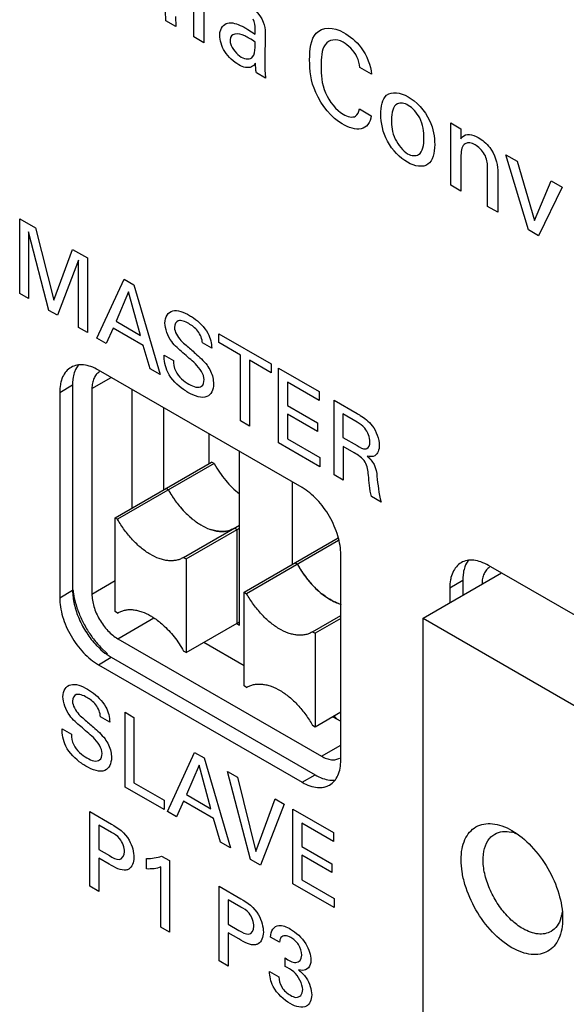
# Model space of a CAD drawing. Header units: inches. Extents: x 0 to 34, y 0 to 22.
# Tile 33 of 47: x 26.888 to 27.188, y 17.955 to 18.495. Entities that reach past the tile are written whole.
import ezdxf

# ---------------------------------------------------------------- set-up
doc = ezdxf.new("R2010")
doc.units = ezdxf.units.IN
doc.header["$LTSCALE"] = 1.87
doc.header["$MEASUREMENT"] = 0
doc.layers.get('0').update_dxf_attribs({"linetype": 'CONTINUOUS'})
doc.layers.add('02___PRT_ALL_AXES', color=7, linetype='CONTINUOUS')

msp = doc.modelspace()

# ---------------------------------------------------------------- linework, layer by layer
at = {"color": 40, "linetype": 'CONTINUOUS'}
for p, q in [((26.9838265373, 18.4853075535), (26.9838265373, 18.519443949)), ((26.9893606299, 18.5162486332), (26.9893606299, 18.4821122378)), ((26.9684960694, 18.4941591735), (26.9683762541, 18.4996658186)), ((26.9737944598, 18.4965374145), (26.97402918, 18.4909644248)), ((26.97402918, 18.4909644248), (26.9684960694, 18.4941591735)), ((27.0135191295, 18.4893814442), (27.0175241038, 18.4868637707)), ((26.9893606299, 18.4821122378), (26.9838265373, 18.4853075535)), ((27.0229423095, 18.4876113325), (27.0227026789, 18.4714270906)), ((27.0812108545, 18.4649153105), (27.0749097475, 18.4685534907)), ((27.0231770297, 18.4625870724), (27.018172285, 18.4654767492)), ((27.0746170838, 18.445804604), (27.0810959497, 18.442063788)), ((27.124776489, 18.4341183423), (27.1247146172, 18.4380969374)), ((27.1247146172, 18.4380969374), (27.1302536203, 18.4348987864)), ((27.124776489, 18.4039248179), (27.124776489, 18.4341183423)), ((27.1302536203, 18.4348987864), (27.1303105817, 18.4293558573)), ((27.1303105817, 18.4203803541), (27.1303105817, 18.4007295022)), ((27.1673128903, 18.3793648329), (27.1549444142, 18.4206426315)), ((27.1549444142, 18.4206426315), (27.1611306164, 18.4170707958)), ((27.1448602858, 18.3923286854), (27.1448602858, 18.414022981)), ((27.1611306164, 18.4170707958), (27.1705537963, 18.3845651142)), ((27.1505092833, 18.4122559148), (27.1505092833, 18.389067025)), ((27.1303105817, 18.4007295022), (27.124776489, 18.4039248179)), ((27.1705537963, 18.3845651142), (27.179741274, 18.4063252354)), ((27.179741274, 18.4063252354), (27.1858656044, 18.4027891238)), ((27.1858656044, 18.4027891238), (27.1729078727, 18.3761343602)), ((27.1505092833, 18.389067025), (27.1448602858, 18.3923286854)), ((26.8883789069, 18.3444956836), (26.8883789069, 18.3854699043)), ((26.8883789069, 18.3854699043), (26.8970782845, 18.3804469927)), ((26.8931459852, 18.3784094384), (26.8931459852, 18.3417432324)), ((26.9043526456, 18.3352726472), (26.8931459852, 18.3784094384)), ((26.8970782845, 18.3804469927), (26.9071054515, 18.3408918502)), ((27.1729078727, 18.3761343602), (27.1673128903, 18.3793648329)), ((26.9071054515, 18.3408918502), (26.9173771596, 18.3687266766)), ((26.9173771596, 18.3687266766), (26.925492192, 18.3640411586)), ((26.9206710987, 18.3627379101), (26.9090234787, 18.3325757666)), ((26.9206710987, 18.3258505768), (26.9206710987, 18.3627379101)), ((26.925492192, 18.3640411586), (26.925492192, 18.323066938)), ((26.9307512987, 18.3200303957), (26.9456938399, 18.3523769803)), ((26.9456938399, 18.3523769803), (26.9509539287, 18.349339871)), ((26.9509539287, 18.349339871), (26.9653072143, 18.3000782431)), ((26.8931459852, 18.3417432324), (26.8883789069, 18.3444956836)), ((26.9481009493, 18.3453716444), (26.9412194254, 18.3292518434)), ((26.954641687, 18.3215019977), (26.9481009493, 18.3453716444)), ((26.9090234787, 18.3325757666), (26.9043526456, 18.3352726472)), ((26.9412194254, 18.3292518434), (26.954641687, 18.3215019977)), ((26.925492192, 18.323066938), (26.9206710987, 18.3258505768)), ((26.9396470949, 18.32556364), (26.9358149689, 18.3171066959)), ((26.956113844, 18.3160559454), (26.9396470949, 18.32556364)), ((26.9975846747, 18.3175931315), (26.9975846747, 18.3224158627)), ((26.9975846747, 18.3224158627), (27.0262411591, 18.3058699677)), ((26.9358149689, 18.3171066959), (26.9307512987, 18.3200303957)), ((26.993680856, 18.3144594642), (26.9885690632, 18.3174109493)), ((27.0094768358, 18.3107267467), (26.9975846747, 18.3175931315)), ((26.9599498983, 18.3031714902), (26.956113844, 18.3160559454)), ((26.9675316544, 18.3107697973), (26.9726434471, 18.3078183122)), ((27.0094768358, 18.2745752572), (27.0094768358, 18.3107267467)), ((27.0143440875, 18.3079164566), (27.0143440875, 18.2717649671)), ((27.0262411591, 18.3010472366), (27.0143440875, 18.3079164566)), ((27.0262411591, 18.3058699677), (27.0262411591, 18.3010472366)), ((26.9653072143, 18.3000782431), (26.9599498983, 18.3031714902)), ((27.0302893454, 18.262558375), (27.0302893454, 18.3035325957)), ((27.0302893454, 18.3035325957), (27.0525533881, 18.2906776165)), ((27.0352037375, 18.2958723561), (27.0352037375, 18.2831036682)), ((27.0525533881, 18.2858548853), (27.0352037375, 18.2958723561)), ((27.0525533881, 18.2906776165), (27.0525533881, 18.2858548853)), ((27.0607823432, 18.2449521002), (27.0607823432, 18.2859263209)), ((27.0607823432, 18.2859263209), (27.0734660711, 18.2786028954)), ((27.0352037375, 18.2831036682), (27.0517205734, 18.2735670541)), ((27.0143440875, 18.2717649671), (27.0094768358, 18.2745752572)), ((27.0352037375, 18.2783362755), (27.0352037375, 18.2647148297)), ((27.0517205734, 18.2687996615), (27.0352037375, 18.2783362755)), ((27.0517205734, 18.2735670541), (27.0517205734, 18.2687996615)), ((27.0655494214, 18.2784111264), (27.0655494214, 18.2655267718)), ((27.0733177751, 18.2739257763), (27.0655494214, 18.2784111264)), ((27.0529481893, 18.2494754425), (27.0302893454, 18.262558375)), ((27.0352037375, 18.2647148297), (27.0529481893, 18.2544694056)), ((27.0655494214, 18.2655267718), (27.0733177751, 18.2610414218)), ((27.0656495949, 18.2606460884), (27.0656495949, 18.2421418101)), ((27.0718407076, 18.2570714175), (27.0656495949, 18.2606460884)), ((27.0529481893, 18.2544694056), (27.0529481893, 18.2494754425)), ((27.0656495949, 18.2421418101), (27.0607823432, 18.2449521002)), ((27.0864905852, 18.2301084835), (27.0812304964, 18.2331455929)), ((26.9377526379, 18.109400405), (26.9326418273, 18.112351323)), ((26.9461731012, 18.0737746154), (26.9461731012, 18.1147489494)), ((26.9461731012, 18.1147489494), (26.9510403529, 18.1119386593)), ((26.9510403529, 18.1119386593), (26.9510403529, 18.0760139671)), ((26.9116034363, 18.105711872), (26.9167152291, 18.1027603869)), ((26.969349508, 18.0603928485), (26.9842920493, 18.0927395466)), ((26.9842920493, 18.0927395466), (26.9895472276, 18.0897052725)), ((26.9895472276, 18.0897052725), (27.003899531, 18.0404440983)), ((26.9866991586, 18.0857353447), (26.9798176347, 18.0696144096)), ((26.9932349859, 18.0618673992), (26.9866991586, 18.0857353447)), ((27.0149775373, 18.0340477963), (27.0023458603, 18.0823155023)), ((27.0023458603, 18.0823155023), (27.0078033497, 18.0791644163)), ((27.0078033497, 18.0791644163), (27.0178786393, 18.0383307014)), ((26.9675562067, 18.0614282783), (26.9461731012, 18.0737746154)), ((26.9510403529, 18.0760139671), (26.9675562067, 18.0664779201)), ((26.9798176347, 18.0696144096), (26.9932349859, 18.0618673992)), ((26.9675562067, 18.0664779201), (26.9675562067, 18.0614282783)), ((26.9782443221, 18.0659267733), (26.9744082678, 18.057471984)), ((26.9947120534, 18.0564185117), (26.9782443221, 18.0659267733)), ((27.0178786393, 18.0383307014), (27.0284950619, 18.067217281)), ((27.0334585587, 18.0643514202), (27.0203869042, 18.0309244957)), ((27.0284950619, 18.067217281), (27.0334585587, 18.0643514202)), ((26.9268288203, 18.019341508), (26.9268288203, 18.0603147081)), ((26.9268288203, 18.0603147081), (26.9387209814, 18.0534483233)), ((26.9744082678, 18.057471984), (26.969349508, 18.0603928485)), ((27.0381441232, 18.0206716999), (27.0381441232, 18.061646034)), ((27.0381441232, 18.061646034), (27.0604130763, 18.0487882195)), ((26.9317441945, 18.0528817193), (26.9317441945, 18.0394870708)), ((26.9386257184, 18.0489084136), (26.9317441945, 18.0528817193)), ((26.9985431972, 18.0435367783), (26.9947120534, 18.0564185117)), ((27.0430585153, 18.053985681), (27.0430585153, 18.0412169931)), ((27.0604130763, 18.043965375), (27.0430585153, 18.053985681)), ((27.0604130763, 18.0487882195), (27.0604130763, 18.043965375)), ((27.003899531, 18.0404440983), (26.9985431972, 18.0435367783)), ((27.0430585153, 18.0412169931), (27.0595743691, 18.0316809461)), ((26.9317441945, 18.0394870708), (26.9375896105, 18.0361120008)), ((26.9661704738, 18.0358994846), (26.9705437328, 18.0333744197)), ((27.0430585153, 18.0364497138), (27.0430585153, 18.022828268)), ((27.0595743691, 18.0269136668), (27.0430585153, 18.0364497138)), ((26.9317441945, 18.0347197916), (26.9317441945, 18.0165034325)), ((26.9374933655, 18.0314002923), (26.9317441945, 18.0347197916)), ((26.9579120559, 18.0288074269), (26.9579120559, 18.0344830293)), ((26.9705437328, 18.0333744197), (26.9705437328, 17.9941010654)), ((27.0203869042, 18.0309244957), (27.0149775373, 18.0340477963)), ((27.0595743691, 18.0316809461), (27.0595743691, 18.0269136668)), ((26.9658247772, 17.9968257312), (26.9658247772, 18.0299143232)), ((27.0608068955, 18.0075864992), (27.0381441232, 18.0206716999)), ((27.0430585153, 18.022828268), (27.0608068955, 18.0125805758)), ((26.9317441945, 18.0165034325), (26.9268288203, 18.019341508)), ((26.9977810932, 17.9783745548), (26.9977810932, 18.0193477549)), ((26.9977810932, 18.0193477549), (27.0096781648, 18.0124785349)), ((27.0026964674, 18.0119147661), (27.0026964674, 17.9985201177)), ((27.0095789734, 18.0079408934), (27.0026964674, 18.0119147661)), ((27.0608068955, 18.0125805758), (27.0608068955, 18.0075864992)), ((27.0026964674, 17.9985201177), (27.008547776, 17.9951416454)), ((26.9705437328, 17.9941010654), (26.9658247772, 17.9968257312)), ((27.0026964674, 17.9937528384), (27.0026964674, 17.9755364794)), ((27.0084505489, 17.9904305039), (27.0026964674, 17.9937528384)), ((27.0308314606, 17.9885768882), (27.0258679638, 17.991442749)), ((27.0026964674, 17.9755364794), (26.9977810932, 17.9783745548)), ((27.0339289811, 17.9753816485), (27.0339289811, 17.9799776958)), ((27.0253258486, 17.972569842), (27.0305378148, 17.969560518))]:
    msp.add_line(p, q, dxfattribs=at)
at = {"color": 7, "linetype": 'CONTINUOUS'}
for p, q in [((26.967138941, 18.281943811), (26.967138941, 18.2367235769)), ((26.9921939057, 18.2511899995), (26.9921939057, 18.2674773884)), ((27.0088972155, 18.1626283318), (27.0088972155, 18.2578331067)), ((26.9406920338, 18.2214534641), (26.9935858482, 18.2519936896)), ((26.9949777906, 18.2511899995), (26.9935858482, 18.2519936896)), ((26.9949777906, 18.2511899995), (26.9420839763, 18.220649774)), ((27.0378496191, 18.2411163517), (27.0378496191, 18.1958961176)), ((26.969922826, 18.2367235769), (26.9685308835, 18.237527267)), ((26.9406920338, 18.1700222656), (26.9406920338, 18.2214534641)), ((26.9406920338, 18.2214534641), (26.9420839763, 18.220649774)), ((26.9782744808, 18.1997538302), (27.0088972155, 18.2174350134)), ((26.9796664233, 18.1989501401), (27.0088972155, 18.2158276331)), ((27.007505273, 18.215023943), (27.0061133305, 18.2158276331)), ((27.007505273, 18.215023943), (27.007505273, 18.1635927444)), ((27.0114027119, 18.1806260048), (27.0630164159, 18.2104271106)), ((27.0632473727, 18.2089530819), (27.0127946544, 18.1798223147)), ((27.0629045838, 18.2103625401), (27.0629045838, 18.2111408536)), ((26.9782744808, 18.1997538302), (26.9778964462, 18.1995264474)), ((26.9782744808, 18.1997538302), (26.9796664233, 18.1989501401)), ((26.9796664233, 18.1989501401), (26.9796664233, 18.1475189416)), ((27.0406335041, 18.1958961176), (27.0392415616, 18.1966998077)), ((27.1095179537, 18.166447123), (27.1524858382, 18.191256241)), ((27.0531665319, 18.1804614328), (27.0489118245, 18.184509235)), ((27.0114027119, 18.1291948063), (27.0114027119, 18.1806260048)), ((27.0114027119, 18.1806260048), (27.0127946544, 18.1798223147)), ((26.9420839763, 18.1692185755), (26.9406920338, 18.1700222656)), ((26.9420839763, 18.1692185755), (26.9424620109, 18.1694459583)), ((26.9420839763, 18.1692185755), (26.942465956, 18.1694391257)), ((27.048985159, 18.1589263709), (27.0644524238, 18.1678569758)), ((27.0644524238, 18.1662495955), (27.0503771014, 18.1581226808)), ((27.1095179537, 17.9269706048), (27.1095179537, 18.166447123)), ((27.1095179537, 18.166447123), (27.2343056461, 18.0943962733)), ((26.9796664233, 18.1475189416), (27.0088972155, 18.1643964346)), ((27.0073660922, 18.1635123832), (27.0088972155, 18.1626283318)), ((27.048985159, 18.1589263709), (27.0486071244, 18.158698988)), ((27.048985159, 18.1589263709), (27.0503771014, 18.1581226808)), ((27.0503771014, 18.1581226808), (27.0503771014, 18.1066914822)), ((26.9796664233, 18.1475189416), (26.9782744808, 18.1483226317)), ((27.0127946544, 18.1283911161), (27.0114027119, 18.1291948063)), ((27.0127946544, 18.1283911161), (27.013172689, 18.128618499)), ((27.0127946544, 18.1283911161), (27.0131766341, 18.1286116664)), ((27.0644524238, 18.114818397), (27.0503771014, 18.1066914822)), ((27.0503771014, 18.1066914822), (27.048985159, 18.1074951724)), ((27.159409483, 18.0486122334), (27.1612281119, 18.0479482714)), ((27.1858614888, 18.0052729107), (27.1855279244, 18.003373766))]:
    msp.add_line(p, q, dxfattribs=at)
at = {"color": 40, "linetype": 'CONTINUOUS'}
for centre, radius, start, end in [((26.9942391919, 18.449573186), 0.0402839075, 54.6885863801, 60.060843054), ((27.0438442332, 18.0946671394), 0.0246160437, 42.1337148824, 46.8807280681), ((27.043760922, 18.0945750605), 0.0247712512, 41.9336281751, 46.862540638)]:
    msp.add_arc(centre, radius, start, end, dxfattribs=at)
at = {"color": 7, "linetype": 'CONTINUOUS'}
for centre, radius, start, end in [((27.0231259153, 18.2665514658), 0.0609940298, 209.2768230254, 215.2451991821), ((27.0216840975, 18.2655429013), 0.0592344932, 215.2532808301, 216.7702533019), ((27.0189341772, 18.2633951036), 0.055746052, 216.6938333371, 223.0558077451), ((27.0105014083, 18.2546522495), 0.0435851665, 229.9492727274, 231.8097871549), ((27.0007915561, 18.2377770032), 0.0240192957, 249.7599564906, 252.5278611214), ((26.99947407, 18.2268852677), 0.012928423, 280.3700859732, 284.8007848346), ((27.0938365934, 18.2257240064), 0.0609940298, 209.2768230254, 215.2451991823), ((27.0923947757, 18.224715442), 0.0592344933, 215.2532808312, 216.7702533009), ((27.0896448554, 18.2225676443), 0.055746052, 216.6938333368, 223.0558077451), ((27.0812120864, 18.2138247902), 0.0435851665, 229.9492727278, 231.8097871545), ((27.0715022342, 18.1969495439), 0.0240192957, 249.7599564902, 252.5278611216), ((27.0711888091, 18.1959771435), 0.0229976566, 252.5453238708, 253.0054894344), ((26.94836343, 18.1592234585), 0.0118039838, 119.6064163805, 119.997713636), ((27.0190741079, 18.1183959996), 0.0118039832, 119.606416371, 119.9977136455), ((27.1537070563, 18.0304945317), 0.0189939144, 72.528949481, 76.883654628), ((27.1669718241, 18.0075011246), 0.0190095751, 343.1072133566, 347.460068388)]:
    msp.add_arc(centre, radius, start, end, dxfattribs=at)
at = {"color": 40, "linetype": 'CONTINUOUS'}
for points in [[(27.0114577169, 18.5045083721), (27.0152413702, 18.502323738), (27.0201667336, 18.4983119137), (27.0219405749, 18.4934287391)], [(27.0219405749, 18.4934287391), (27.0226670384, 18.4914298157), (27.0229423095, 18.4893997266), (27.0229423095, 18.4876113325)], [(27.009807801, 18.4742491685), (27.0121613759, 18.4728902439), (27.0148153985, 18.4727646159), (27.0161098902, 18.4742868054)], [(27.018172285, 18.4654767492), (27.0177722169, 18.4673564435), (27.0176390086, 18.4691720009), (27.0176390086, 18.4708841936)], [(27.0656643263, 18.4428839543), (27.0681115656, 18.441470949), (27.0708519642, 18.4407835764), (27.0725556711, 18.4418283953)], [(27.0725556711, 18.4418283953), (27.0736719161, 18.4425745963), (27.0743306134, 18.4441029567), (27.0746170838, 18.445804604)], [(27.1432683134, 18.4207890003), (27.1419163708, 18.4230613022), (27.1398968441, 18.4250444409), (27.1380268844, 18.4261241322)], [(27.1448602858, 18.414022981), (27.1448602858, 18.4160659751), (27.1445171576, 18.4186207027), (27.1432683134, 18.4207890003)], [(26.9717094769, 18.318120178), (26.9695335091, 18.3210815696), (26.9680266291, 18.3252659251), (26.9680266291, 18.3283023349)], [(26.9915182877, 18.322684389), (26.9929572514, 18.3200260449), (26.9935427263, 18.3170039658), (26.993680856, 18.3144594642)], [(26.9695989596, 18.3012878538), (26.9680747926, 18.304441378), (26.9675316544, 18.307894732), (26.9675316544, 18.3107697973)], [(27.0816233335, 18.2719652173), (27.0839455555, 18.2689402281), (27.0855556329, 18.2645173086), (27.0855556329, 18.2613508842)], [(27.0733177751, 18.2610414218), (27.0748966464, 18.2601298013), (27.0766299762, 18.2591085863), (27.0779886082, 18.2592528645)], [(27.0855556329, 18.2613508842), (27.0855556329, 18.258744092), (27.0846441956, 18.2564555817), (27.083047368, 18.2555348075)], [(27.083047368, 18.2555348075), (27.0819227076, 18.2548855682), (27.0804062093, 18.2548741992), (27.0788705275, 18.2552828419)], [(27.0812304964, 18.2331455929), (27.0802257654, 18.2372044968), (27.0800128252, 18.2410521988), (27.0796090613, 18.2449227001)], [(27.0842798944, 18.2442691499), (27.0847208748, 18.2396660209), (27.0852382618, 18.2349640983), (27.0864905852, 18.2301084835)], [(26.9157802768, 18.1130615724), (26.9136043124, 18.1160236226), (26.912097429, 18.1202081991), (26.912097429, 18.1232449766)], [(26.9355900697, 18.1176253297), (26.9370290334, 18.1149669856), (26.9376130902, 18.1119456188), (26.9377526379, 18.109400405)], [(26.9136697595, 18.0962293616), (26.912145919, 18.0993833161), (26.9116034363, 18.102836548), (26.9116034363, 18.105711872)], [(26.9387209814, 18.0534483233), (26.9420855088, 18.0515056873), (26.9461193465, 18.0487394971), (26.9484044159, 18.0445686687)], [(26.9484044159, 18.0445686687), (26.950114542, 18.0415506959), (26.9510118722, 18.0379496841), (26.9510118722, 18.0351173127)], [(26.9579120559, 18.0344830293), (26.9608202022, 18.0345582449), (26.9636635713, 18.0349026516), (26.9661704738, 18.0358994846)], [(26.9510118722, 18.0351173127), (26.9510118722, 18.0322398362), (26.9499681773, 18.0297532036), (26.9482060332, 18.0287359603)], [(26.9658247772, 18.0299143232), (26.9634436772, 18.0289879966), (26.9607239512, 18.0287046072), (26.9579120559, 18.0288074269)], [(27.0096781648, 18.0124785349), (27.0130423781, 18.0105360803), (27.017076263, 18.0077701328), (27.0193606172, 18.0035994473)], [(27.0193606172, 18.0035994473), (27.021070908, 18.0005823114), (27.0219641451, 17.9969821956), (27.0219641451, 17.9941503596)], [(27.0219641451, 17.9941503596), (27.0219641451, 17.9912737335), (27.020925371, 17.9887833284), (27.0191641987, 17.9877656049)], [(27.0273450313, 17.9644265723), (27.0259357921, 17.9670748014), (27.0254048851, 17.9700736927), (27.0253258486, 17.972569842)], [(27.0386469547, 17.972375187), (27.0371006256, 17.9736120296), (27.0355031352, 17.9745235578), (27.0339289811, 17.9753816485)], [(27.0435623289, 17.9626107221), (27.0435623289, 17.9655956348), (27.0411737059, 17.9702856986), (27.0386469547, 17.972375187)], [(27.036680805, 17.9549504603), (27.0333528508, 17.9568719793), (27.0295186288, 17.9602617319), (27.0273450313, 17.9644265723)]]:
    msp.add_open_spline(points, degree=3, dxfattribs=at)
for points, knots in [([(27.0175241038, 18.4868637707), (27.0175241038, 18.4877793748), (27.0175310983, 18.4902786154), (27.0173687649, 18.4932246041), (27.0164634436, 18.4950239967)], [0, 0, 0, 0, 0.3568711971, 1, 1, 1, 1]), ([(26.9980884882, 18.4860483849), (26.9980884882, 18.4868180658), (26.99838482, 18.49062465), (27.0008724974, 18.492826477), (27.0032719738, 18.4930504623)], [0, 0, 0, 0, 0.1936889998, 1, 1, 1, 1]), ([(27.0032719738, 18.4930504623), (27.0056942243, 18.4932080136), (27.0093330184, 18.4916918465), (27.0128024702, 18.4897952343), (27.0135191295, 18.4893814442)], [0, 0, 0, 0, 0.7945701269, 1, 1, 1, 1]), ([(27.0473463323, 18.4726351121), (27.0473463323, 18.4783952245), (27.0488829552, 18.4907303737), (27.0603264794, 18.4909160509), (27.0659569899, 18.4876650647)], [0, 0, 0, 0, 0.4697739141, 1, 1, 1, 1]), ([(27.0085134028, 18.4699684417), (27.005795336, 18.4715378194), (27.000294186, 18.4760806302), (26.9980884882, 18.4834539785), (26.9980884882, 18.4860483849)], [0, 0, 0, 0, 0.5474497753, 1, 1, 1, 1]), ([(27.0143440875, 18.4844814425), (27.0134734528, 18.4849841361), (27.0094609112, 18.4873753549), (27.0036844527, 18.4875466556), (27.0036844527, 18.4837029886)], [0, 0, 0, 0, 0.2073208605, 1, 1, 1, 1]), ([(27.0657222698, 18.482357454), (27.0618481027, 18.4845943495), (27.0539355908, 18.4829064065), (27.0536523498, 18.4735429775), (27.0536523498, 18.4690666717)], [0, 0, 0, 0, 0.4998353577, 1, 1, 1, 1]), ([(27.0659569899, 18.4876650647), (27.0692549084, 18.4857608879), (27.0767424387, 18.4801004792), (27.0809173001, 18.4693802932), (27.0812108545, 18.4649153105)], [0, 0, 0, 0, 0.4691471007, 1, 1, 1, 1]), ([(27.0036844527, 18.4837029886), (27.0036844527, 18.4830807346), (27.0040743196, 18.479534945), (27.0075267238, 18.4755662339), (27.009807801, 18.4742491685)], [0, 0, 0, 0, 0.19110229, 1, 1, 1, 1]), ([(27.0161098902, 18.4742868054), (27.0170338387, 18.4754772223), (27.0174551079, 18.4784309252), (27.0174979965, 18.4814317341), (27.0175241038, 18.4824457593)], [0, 0, 0, 0, 0.6632018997, 1, 1, 1, 1]), ([(27.0749097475, 18.4685534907), (27.0746720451, 18.47041218), (27.07339231, 18.4761829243), (27.0684542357, 18.4807800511), (27.0657222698, 18.482357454)], [0, 0, 0, 0, 0.3559202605, 1, 1, 1, 1]), ([(27.0176390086, 18.4708841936), (27.0170615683, 18.4699872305), (27.014914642, 18.4676728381), (27.0109644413, 18.4685532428), (27.0085134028, 18.4699684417)], [0, 0, 0, 0, 0.3308671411, 1, 1, 1, 1]), ([(27.0227026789, 18.4714270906), (27.0227026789, 18.4710669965), (27.0227630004, 18.4681715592), (27.022882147, 18.4652356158), (27.0231770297, 18.4625870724)], [0, 0, 0, 0, 0.1258341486, 1, 1, 1, 1]), ([(27.065194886, 18.4375791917), (27.0597234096, 18.4407383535), (27.0486542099, 18.4536887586), (27.0473463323, 18.4671694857), (27.0473463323, 18.4726351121)], [0, 0, 0, 0, 0.5361564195, 1, 1, 1, 1]), ([(27.0536523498, 18.4690666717), (27.0536523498, 18.4646084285), (27.0539998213, 18.4548965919), (27.0619898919, 18.4450055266), (27.0656643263, 18.4428839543)], [0, 0, 0, 0, 0.5123841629, 1, 1, 1, 1]), ([(27.0864139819, 18.4427365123), (27.0864139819, 18.4470265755), (27.0881651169, 18.4561584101), (27.0971156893, 18.4549178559), (27.1014341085, 18.4524244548)], [0, 0, 0, 0, 0.4624715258, 1, 1, 1, 1]), ([(27.1014341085, 18.4524244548), (27.1057279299, 18.4499452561), (27.1143837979, 18.4408261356), (27.1159199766, 18.4301965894), (27.1159199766, 18.4261763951)], [0, 0, 0, 0, 0.5522227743, 1, 1, 1, 1]), ([(27.1014341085, 18.4477286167), (27.099311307, 18.4489542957), (27.0936208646, 18.4498363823), (27.0921877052, 18.4435762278), (27.0921877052, 18.4398122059)], [0, 0, 0, 0, 0.3943788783, 1, 1, 1, 1]), ([(27.1100313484, 18.4297805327), (27.1100313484, 18.4331318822), (27.1092537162, 18.4403087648), (27.1037231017, 18.4464069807), (27.1014341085, 18.4477286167)], [0, 0, 0, 0, 0.5590832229, 1, 1, 1, 1]), ([(27.0810959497, 18.442063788), (27.080722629, 18.4382164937), (27.0762958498, 18.4327463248), (27.0687695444, 18.4355152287), (27.065194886, 18.4375791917)], [0, 0, 0, 0, 0.497450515, 1, 1, 1, 1]), ([(27.100962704, 18.4165179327), (27.0970231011, 18.41879261), (27.0884508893, 18.4272159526), (27.0864139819, 18.4382947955), (27.0864139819, 18.4427365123)], [0, 0, 0, 0, 0.505961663, 1, 1, 1, 1]), ([(27.0921877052, 18.4398122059), (27.0921877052, 18.4365909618), (27.0929116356, 18.4294545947), (27.0985181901, 18.4226909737), (27.1010785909, 18.4212126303)], [0, 0, 0, 0, 0.5214356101, 1, 1, 1, 1]), ([(27.1303105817, 18.4293558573), (27.1305551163, 18.4297545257), (27.1323729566, 18.4324596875), (27.1366085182, 18.4319099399), (27.1397917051, 18.4300720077)], [0, 0, 0, 0, 0.1421879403, 1, 1, 1, 1]), ([(27.1397917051, 18.4300720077), (27.1419783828, 18.4288094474), (27.1476539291, 18.4243803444), (27.1505092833, 18.4159116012), (27.1505092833, 18.4122559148)], [0, 0, 0, 0, 0.4085188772, 1, 1, 1, 1]), ([(27.1159199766, 18.4261763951), (27.1159199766, 18.4216478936), (27.1137719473, 18.4127938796), (27.1050252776, 18.4141722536), (27.100962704, 18.4165179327)], [0, 0, 0, 0, 0.4911923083, 1, 1, 1, 1]), ([(27.1010785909, 18.4212126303), (27.1032735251, 18.4199453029), (27.1089820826, 18.4195347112), (27.1100313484, 18.4260359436), (27.1100313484, 18.4297805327)], [0, 0, 0, 0, 0.4036327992, 1, 1, 1, 1]), ([(27.1380268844, 18.4261241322), (27.1360976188, 18.427238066), (27.1315437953, 18.4278433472), (27.1303105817, 18.4230952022), (27.1303105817, 18.4203803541)], [0, 0, 0, 0, 0.4507136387, 1, 1, 1, 1]), ([(26.9680266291, 18.3283023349), (26.9680266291, 18.3317537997), (26.9717111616, 18.336985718), (26.9783437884, 18.3343225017), (26.9815402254, 18.3324769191)], [0, 0, 0, 0, 0.4832445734, 1, 1, 1, 1]), ([(26.9810982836, 18.3279648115), (26.9791051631, 18.3291156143), (26.9751691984, 18.3308401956), (26.9732336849, 18.3276725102), (26.9732336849, 18.3258662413)], [0, 0, 0, 0, 0.5602673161, 1, 1, 1, 1]), ([(26.9885690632, 18.3174109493), (26.9884763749, 18.3193994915), (26.9864560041, 18.3246237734), (26.9827854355, 18.3269906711), (26.9810982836, 18.3279648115)], [0, 0, 0, 0, 0.4986992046, 1, 1, 1, 1]), ([(26.9815402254, 18.3324769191), (26.9822589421, 18.3320619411), (26.985782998, 18.3298377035), (26.9895951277, 18.3262098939), (26.9915182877, 18.322684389)], [0, 0, 0, 0, 0.2018821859, 1, 1, 1, 1]), ([(26.9732336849, 18.3258662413), (26.9732336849, 18.3236720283), (26.975907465, 18.3190889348), (26.9786731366, 18.3169140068), (26.9796261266, 18.3161016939)], [0, 0, 0, 0, 0.6598397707, 1, 1, 1, 1]), ([(26.9813438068, 18.3089251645), (26.9801662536, 18.3099378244), (26.9769101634, 18.3127660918), (26.9735097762, 18.3156799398), (26.9717094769, 18.318120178)], [0, 0, 0, 0, 0.35833071, 1, 1, 1, 1]), ([(26.9796261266, 18.3161016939), (26.9813151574, 18.314627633), (26.9851792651, 18.3112521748), (26.9891810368, 18.3077284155), (26.9910773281, 18.3051762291)], [0, 0, 0, 0, 0.4335429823, 1, 1, 1, 1]), ([(26.9726434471, 18.3078183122), (26.9727065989, 18.3060084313), (26.9734952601, 18.3002796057), (26.9786162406, 18.2962526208), (26.9811984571, 18.2947616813)], [0, 0, 0, 0, 0.373155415, 1, 1, 1, 1]), ([(26.9895049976, 18.2972854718), (26.9895049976, 18.299979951), (26.9857714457, 18.3054183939), (26.9824722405, 18.3079515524), (26.9813438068, 18.3089251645)], [0, 0, 0, 0, 0.667502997, 1, 1, 1, 1]), ([(26.9806092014, 18.290279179), (26.9797855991, 18.2907547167), (26.975887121, 18.2932060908), (26.971525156, 18.2973259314), (26.9695989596, 18.3012878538)], [0, 0, 0, 0, 0.2082784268, 1, 1, 1, 1]), ([(26.9910773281, 18.3051762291), (26.9918172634, 18.3041880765), (26.9938810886, 18.3008377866), (26.9946158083, 18.2970789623), (26.9946158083, 18.2949606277)], [0, 0, 0, 0, 0.3254545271, 1, 1, 1, 1]), ([(26.9946158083, 18.2949606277), (26.9946158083, 18.2916242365), (26.991467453, 18.2855034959), (26.9842374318, 18.2881842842), (26.9806092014, 18.290279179)], [0, 0, 0, 0, 0.4433285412, 1, 1, 1, 1]), ([(26.9811984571, 18.2947616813), (26.9836508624, 18.2933456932), (26.9880994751, 18.291895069), (26.9895049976, 18.2957161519), (26.9895049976, 18.2972854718)], [0, 0, 0, 0, 0.6434192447, 1, 1, 1, 1]), ([(27.0803957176, 18.2631950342), (27.0803957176, 18.2654126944), (27.0784204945, 18.2709503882), (27.0747632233, 18.2730911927), (27.0733177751, 18.2739257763)], [0, 0, 0, 0, 0.5705815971, 1, 1, 1, 1]), ([(27.0734660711, 18.2786028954), (27.0740245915, 18.2782804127), (27.0767930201, 18.2766554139), (27.0797469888, 18.2744379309), (27.0816233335, 18.2719652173)], [0, 0, 0, 0, 0.2003644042, 1, 1, 1, 1]), ([(27.0779886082, 18.2592528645), (27.0782246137, 18.2592727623), (27.0796785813, 18.2596183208), (27.0803957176, 18.2614644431), (27.0803957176, 18.2631950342)], [0, 0, 0, 0, 0.1536097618, 1, 1, 1, 1]), ([(27.0796090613, 18.2449227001), (27.0793981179, 18.2471773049), (27.0786186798, 18.2529596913), (27.0738591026, 18.2559060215), (27.0718407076, 18.2570714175)], [0, 0, 0, 0, 0.4794633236, 1, 1, 1, 1]), ([(27.0788705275, 18.2552828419), (27.0802666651, 18.2540549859), (27.0834279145, 18.2506207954), (27.0840944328, 18.2462929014), (27.0842798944, 18.2442691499)], [0, 0, 0, 0, 0.4635219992, 1, 1, 1, 1]), ([(26.912097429, 18.1232449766), (26.912097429, 18.1266962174), (26.9157827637, 18.1319266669), (26.9224147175, 18.1292639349), (26.9256110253, 18.1274184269)], [0, 0, 0, 0, 0.4832384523, 1, 1, 1, 1]), ([(26.9251690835, 18.1229063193), (26.9231762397, 18.1240569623), (26.9192406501, 18.1257810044), (26.9173054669, 18.1226134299), (26.9173054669, 18.120807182)], [0, 0, 0, 0, 0.5602359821, 1, 1, 1, 1]), ([(26.9326418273, 18.112351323), (26.9325487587, 18.1143402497), (26.9305275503, 18.1195649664), (26.9268565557, 18.1219319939), (26.9251690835, 18.1229063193)], [0, 0, 0, 0, 0.4986761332, 1, 1, 1, 1]), ([(26.9256110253, 18.1274184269), (26.9263296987, 18.1270034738), (26.9298542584, 18.1247795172), (26.9336652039, 18.1211505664), (26.9355900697, 18.1176253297)], [0, 0, 0, 0, 0.2018522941, 1, 1, 1, 1]), ([(26.9173054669, 18.120807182), (26.9173054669, 18.1186140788), (26.9199753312, 18.1140322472), (26.9227402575, 18.1118577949), (26.9236929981, 18.1110454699)], [0, 0, 0, 0, 0.6597746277, 1, 1, 1, 1]), ([(26.9254136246, 18.1038672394), (26.9242364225, 18.1048799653), (26.9209808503, 18.1077086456), (26.9175805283, 18.1106213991), (26.9157802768, 18.1130615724)], [0, 0, 0, 0, 0.358282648, 1, 1, 1, 1]), ([(26.9236929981, 18.1110454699), (26.9253828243, 18.1095709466), (26.9292483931, 18.1061946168), (26.9332525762, 18.1026707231), (26.9351491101, 18.1001171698)], [0, 0, 0, 0, 0.4335663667, 1, 1, 1, 1]), ([(26.9167152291, 18.1027603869), (26.9167783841, 18.1009504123), (26.91756513, 18.0952234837), (26.9226850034, 18.0911953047), (26.9252663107, 18.0897048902)], [0, 0, 0, 0, 0.3732499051, 1, 1, 1, 1]), ([(26.9335757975, 18.0922281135), (26.9335757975, 18.0949228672), (26.9298403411, 18.1003601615), (26.9265416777, 18.1028937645), (26.9254136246, 18.1038672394)], [0, 0, 0, 0, 0.6675928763, 1, 1, 1, 1]), ([(26.9246800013, 18.0852217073), (26.9238565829, 18.0856971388), (26.9199581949, 18.088148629), (26.9155967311, 18.0922676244), (26.9136697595, 18.0962293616)], [0, 0, 0, 0, 0.2082392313, 1, 1, 1, 1]), ([(26.9351491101, 18.1001171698), (26.9358890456, 18.0991290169), (26.937952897, 18.0957786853), (26.9386875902, 18.0920198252), (26.9386875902, 18.089901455)], [0, 0, 0, 0, 0.3254509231, 1, 1, 1, 1]), ([(26.9386875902, 18.089901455), (26.9386875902, 18.0865651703), (26.9355382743, 18.0804452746), (26.9283083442, 18.0831267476), (26.9246800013, 18.0852217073)], [0, 0, 0, 0, 0.4433130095, 1, 1, 1, 1]), ([(26.9252663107, 18.0897048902), (26.9277198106, 18.0882882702), (26.9321706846, 18.08683544), (26.9335757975, 18.0906586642), (26.9335757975, 18.0922281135)], [0, 0, 0, 0, 0.6435026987, 1, 1, 1, 1]), ([(26.9457989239, 18.0383540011), (26.9457989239, 18.0404804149), (26.9438868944, 18.0460374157), (26.9401582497, 18.0480235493), (26.9386257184, 18.0489084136)], [0, 0, 0, 0, 0.545798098, 1, 1, 1, 1]), ([(26.9375896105, 18.0361120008), (26.9393860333, 18.0350747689), (26.9435489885, 18.0325067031), (26.9457989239, 18.0360650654), (26.9457989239, 18.0383540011)], [0, 0, 0, 0, 0.47539968, 1, 1, 1, 1]), ([(26.9482060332, 18.0287359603), (26.9477329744, 18.0284611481), (26.944770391, 18.0273633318), (26.9406010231, 18.0296059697), (26.9374933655, 18.0314002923)], [0, 0, 0, 0, 0.1773726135, 1, 1, 1, 1]), ([(27.0167561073, 17.9973842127), (27.0167561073, 17.9995110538), (27.0148410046, 18.0050694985), (27.0111120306, 18.0070557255), (27.0095789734, 18.0079408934)], [0, 0, 0, 0, 0.5457628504, 1, 1, 1, 1]), ([(27.0258679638, 17.991442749), (27.025973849, 17.9948664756), (27.0291761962, 17.9994014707), (27.0346805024, 17.9970797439), (27.0368782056, 17.9958108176)], [0, 0, 0, 0, 0.5787934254, 1, 1, 1, 1]), ([(27.008547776, 17.9951416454), (27.0103439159, 17.9941045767), (27.014506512, 17.9915370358), (27.0167561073, 17.9950952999), (27.0167561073, 17.9973842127)], [0, 0, 0, 0, 0.4753629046, 1, 1, 1, 1]), ([(27.0370265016, 17.9911847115), (27.0350088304, 17.9923496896), (27.0316375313, 17.992606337), (27.030927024, 17.9895696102), (27.0308314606, 17.9885768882)], [0, 0, 0, 0, 0.6885720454, 1, 1, 1, 1]), ([(27.0368782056, 17.9958108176), (27.0398129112, 17.9941163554), (27.0455894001, 17.989199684), (27.0479886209, 17.9814578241), (27.0479886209, 17.9787862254)], [0, 0, 0, 0, 0.5591563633, 1, 1, 1, 1]), ([(27.0191641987, 17.9877656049), (27.0186907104, 17.9874911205), (27.0157274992, 17.9863942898), (27.0115582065, 17.9886361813), (27.0084505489, 17.9904305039)], [0, 0, 0, 0, 0.1774280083, 1, 1, 1, 1]), ([(27.0430202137, 17.9815392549), (27.0430202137, 17.9832566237), (27.041833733, 17.9877672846), (27.0385081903, 17.990329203), (27.0370265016, 17.9911847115)], [0, 0, 0, 0, 0.5009505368, 1, 1, 1, 1]), ([(27.0339289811, 17.9799776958), (27.035877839, 17.9786581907), (27.0401698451, 17.9761077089), (27.0430202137, 17.9791989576), (27.0430202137, 17.9815392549)], [0, 0, 0, 0, 0.491122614, 1, 1, 1, 1]), ([(27.0479886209, 17.9787862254), (27.0479886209, 17.9779040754), (27.0475474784, 17.9739235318), (27.044016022, 17.9725560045), (27.0412033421, 17.9734517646)], [0, 0, 0, 0, 0.2095121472, 1, 1, 1, 1]), ([(27.0412033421, 17.9734517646), (27.0426917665, 17.9723487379), (27.0466618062, 17.9685883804), (27.0484777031, 17.9625285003), (27.0484777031, 17.9597170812)], [0, 0, 0, 0, 0.3817293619, 1, 1, 1, 1]), ([(27.0305378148, 17.969560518), (27.0305170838, 17.9679262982), (27.0316598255, 17.9633618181), (27.0351293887, 17.9604978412), (27.0367829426, 17.9595430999)], [0, 0, 0, 0, 0.4630259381, 1, 1, 1, 1]), ([(27.0367829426, 17.9595430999), (27.0378208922, 17.9589438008), (27.0411549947, 17.9573754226), (27.0435623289, 17.9600498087), (27.0435623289, 17.9626107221)], [0, 0, 0, 0, 0.3187965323, 1, 1, 1, 1]), ([(27.0484777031, 17.9597170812), (27.0484777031, 17.9568660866), (27.045926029, 17.9516108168), (27.0398254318, 17.9531347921), (27.036680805, 17.9549504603)], [0, 0, 0, 0, 0.4398339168, 1, 1, 1, 1])]:
    msp.add_open_spline(points, degree=3, knots=knots, dxfattribs=at)
at = {"color": 7, "linetype": 'CONTINUOUS'}
for points, knots in [([(26.9949777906, 18.2511899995), (26.9968044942, 18.2479328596), (27.00092144, 18.2419255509), (27.006112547, 18.2367902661), (27.0088854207, 18.2346466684)], [0, 0, 0, 0, 0.5158564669, 1, 1, 1, 1]), ([(26.969922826, 18.2367235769), (26.9710658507, 18.234685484), (26.9735568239, 18.2307811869), (26.9778561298, 18.2255041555), (26.9825470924, 18.2210204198), (26.9874517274, 18.217501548), (26.9916869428, 18.2154280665), (26.9950075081, 18.2144186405), (26.9973651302, 18.2139956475), (26.9996350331, 18.2138915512), (27.0017951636, 18.2141094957), (27.0038220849, 18.2146494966), (27.0050753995, 18.215224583), (27.0056655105, 18.2155599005)], [0, 0, 0, 0, 0.154629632, 0.3056739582, 0.449414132, 0.5827643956, 0.7037033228, 0.7593905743, 0.8119868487, 0.8617927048, 0.9092770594, 0.9550864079, 1, 1, 1, 1]), ([(26.9778966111, 18.1995261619), (26.9773075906, 18.1991861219), (26.9760558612, 18.1986016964), (26.9740290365, 18.1980487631), (26.9718675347, 18.1978194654), (26.9695950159, 18.1979138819), (26.9672336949, 18.1983289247), (26.9639064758, 18.1993299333), (26.9596608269, 18.2013979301), (26.954743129, 18.2049166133), (26.9500388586, 18.2094059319), (26.9457273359, 18.2146932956), (26.9432298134, 18.2186066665), (26.9420839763, 18.220649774)], [0, 0, 0, 0, 0.0449267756, 0.0907224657, 0.1381727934, 0.1879339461, 0.2404828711, 0.2961265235, 0.4170057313, 0.5503486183, 0.6941338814, 0.8452637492, 1, 1, 1, 1]), ([(26.997847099, 18.2139993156), (26.9974985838, 18.214028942), (26.9960545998, 18.21419662), (26.9946324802, 18.2145349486), (26.9935799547, 18.2148658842)], [0, 0, 0, 0, 0.2407078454, 1, 1, 1, 1]), ([(27.0018012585, 18.2141680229), (27.001485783, 18.2141102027), (27.0001774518, 18.2139191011), (26.9988442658, 18.213914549), (26.997847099, 18.2139993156)], [0, 0, 0, 0, 0.2427029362, 1, 1, 1, 1]), ([(27.0056975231, 18.2155781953), (27.0054706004, 18.2154483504), (27.0045392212, 18.2149556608), (27.0035422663, 18.2145883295), (27.002776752, 18.2143858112)], [0, 0, 0, 0, 0.2482165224, 1, 1, 1, 1]), ([(27.0406335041, 18.1958961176), (27.042122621, 18.1932409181), (27.0446352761, 18.1894446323), (27.0484873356, 18.1848800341), (27.0515247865, 18.1818248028), (27.0546823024, 18.1791622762), (27.0579089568, 18.176935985), (27.0611514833, 18.1751832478), (27.0633690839, 18.1743195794), (27.0644629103, 18.1739849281)], [0, 0, 0, 0, 0.2761140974, 0.4108238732, 0.5413273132, 0.666370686, 0.7849237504, 0.8962509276, 1, 1, 1, 1]), ([(27.1460222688, 18.1942884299), (27.1453630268, 18.1939077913), (27.1441300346, 18.1928706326), (27.1432928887, 18.1915046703), (27.1429571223, 18.1907611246)], [0, 0, 0, 0, 0.4826886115, 1, 1, 1, 1]), ([(27.1429571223, 18.1907611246), (27.1425830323, 18.1899327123), (27.1420365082, 18.1880701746), (27.1418806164, 18.1861450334), (27.1418806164, 18.1851336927)], [0, 0, 0, 0, 0.4733428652, 1, 1, 1, 1]), ([(27.0486072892, 18.1586987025), (27.0480182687, 18.1583586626), (27.0467665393, 18.1577742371), (27.0447397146, 18.1572213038), (27.0425782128, 18.1569920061), (27.040305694, 18.1570864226), (27.037944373, 18.1575014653), (27.0346171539, 18.158502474), (27.030371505, 18.1605704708), (27.0254538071, 18.1640891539), (27.0207495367, 18.1685784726), (27.016438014, 18.1738658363), (27.0139404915, 18.1777792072), (27.0127946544, 18.1798223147)], [0, 0, 0, 0, 0.0449267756, 0.0907224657, 0.1381727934, 0.1879339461, 0.2404828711, 0.2961265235, 0.4170057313, 0.5503486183, 0.6941338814, 0.8452637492, 1, 1, 1, 1]), ([(27.0631926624, 18.1744134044), (27.0624381, 18.1746913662), (27.0592633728, 18.1760380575), (27.0563401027, 18.1779361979), (27.0542645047, 18.179568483)], [0, 0, 0, 0, 0.2334419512, 1, 1, 1, 1]), ([(26.9425317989, 18.1694863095), (26.943112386, 18.1698162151), (26.9443440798, 18.1703834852), (26.9463343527, 18.1709224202), (26.9484544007, 18.1711497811), (26.9506818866, 18.1710654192), (26.9529959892, 18.1706719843), (26.9562548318, 18.1697168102), (26.9586311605, 18.1685846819), (26.9601791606, 18.1676908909)], [0, 0, 0, 0, 0.1080192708, 0.2181278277, 0.3321449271, 0.4515929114, 0.5775862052, 0.7108521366, 1, 1, 1, 1]), ([(26.9601791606, 18.1676908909), (26.9607496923, 18.1673614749), (26.9630936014, 18.1659139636), (26.9652731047, 18.1642071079), (26.966833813, 18.1628095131)], [0, 0, 0, 0, 0.23923271, 1, 1, 1, 1]), ([(26.966833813, 18.1628095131), (26.9690823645, 18.1607959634), (26.9732953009, 18.1562361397), (26.9767310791, 18.1510746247), (26.9782744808, 18.1483226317)], [0, 0, 0, 0, 0.4889121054, 1, 1, 1, 1]), ([(27.013242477, 18.1286588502), (27.0138325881, 18.1289941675), (27.0150859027, 18.1295692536), (27.017112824, 18.1301092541), (27.0192729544, 18.1303271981), (27.0215428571, 18.1302231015), (27.0239004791, 18.1298001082), (27.0272210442, 18.1287906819), (27.0314562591, 18.1267172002), (27.0363608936, 18.1231983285), (27.0410518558, 18.118714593), (27.0453511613, 18.1134375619), (27.0478421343, 18.1095332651), (27.048985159, 18.1074951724)], [0, 0, 0, 0, 0.0449135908, 0.0907229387, 0.1382072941, 0.1880131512, 0.2406094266, 0.2962966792, 0.4172356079, 0.5505858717, 0.6943260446, 0.8453703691, 1, 1, 1, 1]), ([(27.1582359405, 17.9856315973), (27.1542838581, 17.9879134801), (27.1468036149, 17.9942103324), (27.1380787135, 18.0061294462), (27.1329887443, 18.0176679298), (27.1308001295, 18.027070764), (27.1302215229, 18.0336416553), (27.1306987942, 18.0396374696), (27.1322357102, 18.0448497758), (27.1348243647, 18.0490806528), (27.1384171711, 18.0521027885), (27.1428308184, 18.0537026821), (27.1477899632, 18.0538292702), (27.1530714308, 18.0525538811), (27.1565079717, 18.050918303), (27.1582359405, 18.0499205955)], [0, 0, 0, 0, 0.1382078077, 0.2912977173, 0.4443888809, 0.5162980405, 0.5829421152, 0.6433724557, 0.697431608, 0.7460545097, 0.7914643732, 0.8368767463, 0.8854983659, 0.9395714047, 1, 1, 1, 1]), ([(27.1642630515, 17.9960708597), (27.1619797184, 17.9973892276), (27.1575476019, 18.0007999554), (27.1518748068, 18.0072538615), (27.1472052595, 18.0148489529), (27.1439239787, 18.022964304), (27.1422991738, 18.0309548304), (27.1424571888, 18.0382002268), (27.1442420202, 18.0433980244), (27.1466371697, 18.0464270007), (27.1480787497, 18.0475302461), (27.1488391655, 18.0479693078)], [0, 0, 0, 0, 0.1287476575, 0.2703945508, 0.417616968, 0.5620261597, 0.6957541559, 0.8130700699, 0.9124749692, 0.9571231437, 1, 1, 1, 1]), ([(27.1488391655, 18.0479693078), (27.1501276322, 18.0487132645), (27.1532249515, 18.0496688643), (27.1564129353, 18.0493655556), (27.1580173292, 18.048992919)], [0, 0, 0, 0, 0.4745964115, 1, 1, 1, 1]), ([(27.1582359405, 18.0499205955), (27.1621880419, 18.0476387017), (27.1696674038, 18.0413439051), (27.1783968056, 18.0294144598), (27.1843629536, 18.0158900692), (27.1860747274, 18.0062656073), (27.1860747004, 18.0017023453)], [0, 0, 0, 0, 0.2372310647, 0.5000069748, 0.7627847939, 1, 1, 1, 1]), ([(27.1860747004, 18.0017023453), (27.1860746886, 17.9997069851), (27.1857730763, 17.9959134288), (27.1842361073, 17.9907025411), (27.1816474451, 17.986471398), (27.1780546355, 17.98344938), (27.1736409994, 17.9818494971), (27.1686818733, 17.9817229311), (27.1634004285, 17.982998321), (27.1599639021, 17.984633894), (27.1582359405, 17.9856315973)], [0, 0, 0, 0, 0.1448963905, 0.2745163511, 0.3911016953, 0.4999831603, 0.6088707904, 0.7254534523, 0.8551072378, 1, 1, 1, 1]), ([(27.1851611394, 18.0019772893), (27.1846815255, 18.0004019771), (27.1833507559, 17.9974901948), (27.1809749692, 17.9952865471), (27.1796869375, 17.9945428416)], [0, 0, 0, 0, 0.5254280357, 1, 1, 1, 1]), ([(27.1796869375, 17.9945428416), (27.1786694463, 17.9939553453), (27.1763314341, 17.993106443), (27.1724483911, 17.9930087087), (27.168309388, 17.9940074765), (27.1656169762, 17.9952891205), (27.1642630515, 17.9960708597)], [0, 0, 0, 0, 0.2177723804, 0.4509287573, 0.7102223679, 1, 1, 1, 1])]:
    msp.add_open_spline(points, degree=3, knots=knots, dxfattribs=at)
at = {"layer": '02___PRT_ALL_AXES', "color": 7, "linetype": 'CONTINUOUS'}
for p, q in [((26.9204245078, 18.3052410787), (26.9189889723, 18.3027898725)), ((27.0432392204, 18.2380044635), (26.931516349, 18.3025118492)), ((26.9119179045, 18.2987071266), (26.9109367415, 18.2958290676)), ((26.9177314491, 18.2986009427), (26.917413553, 18.2958033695)), ((26.9279808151, 18.2923073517), (26.9385853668, 18.2984302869)), ((26.9103031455, 18.2902659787), (26.9173742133, 18.2943487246)), ((26.9103031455, 18.2902659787), (26.9103031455, 18.1775930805)), ((26.9173742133, 18.2943487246), (26.9173742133, 18.1816758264)), ((26.9279808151, 18.2923073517), (26.9279808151, 18.1796344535)), ((26.9499011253, 18.2918967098), (26.9499011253, 18.2267706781)), ((27.0644524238, 18.0885892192), (27.0644524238, 18.2012621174)), ((27.1343243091, 18.1980674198), (27.1328887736, 18.1956162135)), ((27.5208898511, 17.9785443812), (27.1454161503, 18.1953381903)), ((26.9279808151, 18.1796344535), (26.9406920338, 18.1869737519)), ((27.1242029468, 18.1830923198), (27.1312740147, 18.1871750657)), ((27.1258177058, 18.1915334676), (27.1248365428, 18.1886554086)), ((27.1312740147, 18.1871750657), (27.1312740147, 18.1790088)), ((27.1316312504, 18.1914272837), (27.1313133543, 18.1886297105)), ((26.9103031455, 18.1775930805), (26.9173742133, 18.1816758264)), ((27.1242029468, 18.1830923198), (27.1242029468, 18.174926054)), ((26.9421229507, 18.1551395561), (26.9619040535, 18.1665609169)), ((26.9421229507, 18.1551395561), (27.0538458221, 18.0906321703)), ((26.9326520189, 18.1505361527), (26.9365947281, 18.1468103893)), ((26.9894142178, 18.1531471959), (27.0114027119, 18.140451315)), ((26.931516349, 18.1408507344), (26.9385874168, 18.1449334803)), ((26.9362646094, 18.1464239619), (26.9385874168, 18.1449334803)), ((26.9385874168, 18.1449334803), (27.0503102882, 18.0804260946)), ((26.931516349, 18.1408507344), (27.0432392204, 18.0763433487)), ((27.0601248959, 18.1123197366), (27.0644524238, 18.1098210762)), ((27.0538458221, 18.0906321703), (27.0644524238, 18.0967562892)), ((27.0432392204, 18.0763433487), (27.0503102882, 18.0804260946)), ((27.0584282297, 18.0776033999), (27.0612717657, 18.0776211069))]:
    msp.add_line(p, q, dxfattribs=at)
for centre in [(26.9437857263, 18.2943623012), (27.1576855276, 18.1871886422)]:
    msp.add_arc(centre, 0.0264115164, 176.8722676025, 180.0294522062, dxfattribs=at)
for points, knots in [([(26.9165156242, 18.3039980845), (26.9155267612, 18.3034271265), (26.9136772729, 18.3018713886), (26.912421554, 18.299822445), (26.9119179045, 18.2987071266)], [0, 0, 0, 0, 0.4826886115, 1, 1, 1, 1]), ([(26.9233984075, 18.3053345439), (26.9221803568, 18.3054561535), (26.919777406, 18.3053932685), (26.9175047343, 18.3045691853), (26.9165156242, 18.3039980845)], [0, 0, 0, 0, 0.5173188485, 1, 1, 1, 1]), ([(26.9189889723, 18.3027898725), (26.9188452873, 18.3024716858), (26.9182925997, 18.3011193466), (26.9179250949, 18.2996948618), (26.9177314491, 18.2986009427)], [0, 0, 0, 0, 0.2391181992, 1, 1, 1, 1]), ([(26.931516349, 18.3025118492), (26.9302025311, 18.3032704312), (26.9275846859, 18.3045119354), (26.9247551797, 18.3051990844), (26.9233984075, 18.3053345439)], [0, 0, 0, 0, 0.5266563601, 1, 1, 1, 1]), ([(26.9321224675, 18.3014620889), (26.9314632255, 18.3010814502), (26.9302302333, 18.3000442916), (26.9293930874, 18.2986783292), (26.929057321, 18.2979347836)], [0, 0, 0, 0, 0.4826886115, 1, 1, 1, 1]), ([(26.9109367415, 18.2958290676), (26.9108301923, 18.29539651), (26.910446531, 18.2935663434), (26.9103031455, 18.2916894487), (26.9103031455, 18.2902659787)], [0, 0, 0, 0, 0.2383613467, 1, 1, 1, 1]), ([(26.929057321, 18.2979347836), (26.928683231, 18.2971063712), (26.9281367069, 18.2952438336), (26.9279808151, 18.2933186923), (26.9279808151, 18.2923073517)], [0, 0, 0, 0, 0.4733428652, 1, 1, 1, 1]), ([(27.0582392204, 18.2221694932), (27.0572627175, 18.2238608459), (27.0551430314, 18.2270964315), (27.0515066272, 18.2314652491), (27.0475543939, 18.2351532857), (27.044688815, 18.2371674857), (27.0432392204, 18.2380044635)], [0, 0, 0, 0, 0.2659086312, 0.5253539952, 0.7720960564, 1, 1, 1, 1]), ([(27.0644524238, 18.2012621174), (27.0644524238, 18.2029359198), (27.0641409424, 18.2064245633), (27.0629232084, 18.2116911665), (27.0609579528, 18.2170247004), (27.0592157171, 18.2204781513), (27.0582392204, 18.2221694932)], [0, 0, 0, 0, 0.2278996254, 0.4746398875, 0.7340866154, 1, 1, 1, 1]), ([(27.1372982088, 18.198160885), (27.1360801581, 18.1982824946), (27.1336772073, 18.1982196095), (27.1314045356, 18.1973955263), (27.1304154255, 18.1968244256)], [0, 0, 0, 0, 0.5173188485, 1, 1, 1, 1]), ([(27.1454161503, 18.1953381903), (27.1441023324, 18.1960967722), (27.1414844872, 18.1973382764), (27.138654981, 18.1980254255), (27.1372982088, 18.198160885)], [0, 0, 0, 0, 0.5266563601, 1, 1, 1, 1]), ([(27.1304154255, 18.1968244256), (27.1294265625, 18.1962534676), (27.1275770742, 18.1946977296), (27.1263213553, 18.1926487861), (27.1258177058, 18.1915334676)], [0, 0, 0, 0, 0.4826886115, 1, 1, 1, 1]), ([(27.1328887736, 18.1956162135), (27.1327450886, 18.1952980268), (27.132192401, 18.1939456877), (27.1318248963, 18.1925212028), (27.1316312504, 18.1914272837)], [0, 0, 0, 0, 0.2391181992, 1, 1, 1, 1]), ([(27.1248365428, 18.1886554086), (27.1247299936, 18.188222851), (27.1243463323, 18.1863926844), (27.1242029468, 18.1845157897), (27.1242029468, 18.1830923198)], [0, 0, 0, 0, 0.2383613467, 1, 1, 1, 1]), ([(26.9173742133, 18.1816758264), (26.9173742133, 18.1804345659), (26.9175456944, 18.1778665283), (26.9184877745, 18.1725512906), (26.9207698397, 18.1658014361), (26.9248946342, 18.1581801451), (26.9284902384, 18.1535731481), (26.9304694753, 18.151485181)], [0, 0, 0, 0, 0.1108494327, 0.2291894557, 0.4813703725, 0.7430748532, 1, 1, 1, 1]), ([(26.9175836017, 18.1819504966), (26.9176549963, 18.1812799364), (26.9180217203, 18.1785064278), (26.9186541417, 18.1757699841), (26.9192580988, 18.1737351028)], [0, 0, 0, 0, 0.2411004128, 1, 1, 1, 1]), ([(26.9103031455, 18.1775930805), (26.9103031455, 18.1759192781), (26.9106146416, 18.1724306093), (26.9118323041, 18.1671641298), (26.9137978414, 18.1618301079), (26.9164208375, 18.1566305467), (26.919612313, 18.151759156), (26.923248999, 18.1473898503), (26.9272011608, 18.1437019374), (26.9300667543, 18.1416877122), (26.931516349, 18.1408507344)], [0, 0, 0, 0, 0.1139484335, 0.2373170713, 0.3670388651, 0.4999939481, 0.632949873, 0.7626741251, 0.8860466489, 1, 1, 1, 1]), ([(26.9279808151, 18.1796344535), (26.9279808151, 18.1785185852), (26.9281884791, 18.176192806), (26.9290002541, 18.1726818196), (26.9303106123, 18.1691258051), (26.9320592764, 18.1656594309), (26.9341869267, 18.1624118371), (26.936611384, 18.1594989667), (26.9392461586, 18.1570403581), (26.9411565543, 18.1556975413), (26.9421229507, 18.1551395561)], [0, 0, 0, 0, 0.1139484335, 0.2373170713, 0.3670388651, 0.4999939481, 0.632949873, 0.7626741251, 0.886046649, 1, 1, 1, 1]), ([(26.9192580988, 18.1737351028), (26.9198906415, 18.1716039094), (26.9214515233, 18.167367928), (26.9245115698, 18.1613023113), (26.9282345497, 18.1556193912), (26.9311226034, 18.1521495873), (26.9326520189, 18.1505361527)], [0, 0, 0, 0, 0.2469211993, 0.4999968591, 0.7530741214, 1, 1, 1, 1]), ([(26.9304694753, 18.151485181), (26.9309273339, 18.1510021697), (26.932735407, 18.1491800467), (26.9347110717, 18.1475203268), (26.9362646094, 18.1464239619)], [0, 0, 0, 0, 0.2592671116, 1, 1, 1, 1]), ([(27.0538458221, 18.0906321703), (27.0547217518, 18.0901264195), (27.0564684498, 18.0892988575), (27.0591509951, 18.0886455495), (27.0616709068, 18.0887111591), (27.0631869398, 18.0892606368), (27.0638463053, 18.0896413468)], [0, 0, 0, 0, 0.2891594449, 0.5490457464, 0.7823320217, 1, 1, 1, 1]), ([(27.0628376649, 18.0801480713), (27.0633987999, 18.0813906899), (27.0642185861, 18.0841844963), (27.0644524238, 18.0870722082), (27.0644524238, 18.0885892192)], [0, 0, 0, 0, 0.4733428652, 1, 1, 1, 1]), ([(27.0503102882, 18.0804260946), (27.0516241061, 18.0796675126), (27.0542419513, 18.0784260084), (27.0570714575, 18.0777388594), (27.0584282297, 18.0776033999)], [0, 0, 0, 0, 0.5266563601, 1, 1, 1, 1]), ([(27.0582399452, 18.0748571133), (27.0592288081, 18.0754280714), (27.0610782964, 18.0769838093), (27.0623340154, 18.0790327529), (27.0628376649, 18.0801480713)], [0, 0, 0, 0, 0.4826886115, 1, 1, 1, 1]), ([(27.0432392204, 18.0763433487), (27.0446029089, 18.075555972), (27.0473188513, 18.0742774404), (27.0502616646, 18.0736027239), (27.0516658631, 18.0734931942)], [0, 0, 0, 0, 0.5278587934, 1, 1, 1, 1]), ([(27.0516658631, 18.0734931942), (27.051943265, 18.0734715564), (27.0530192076, 18.0734193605), (27.0541029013, 18.0734991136), (27.0548889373, 18.0736419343)], [0, 0, 0, 0, 0.2583154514, 1, 1, 1, 1]), ([(27.0548889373, 18.0736419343), (27.0551877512, 18.073696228), (27.0563509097, 18.0739558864), (27.0574711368, 18.0744132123), (27.0582399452, 18.0748571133)], [0, 0, 0, 0, 0.2549016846, 1, 1, 1, 1])]:
    msp.add_open_spline(points, degree=3, knots=knots, dxfattribs=at)

doc.saveas('drawing.dxf')
